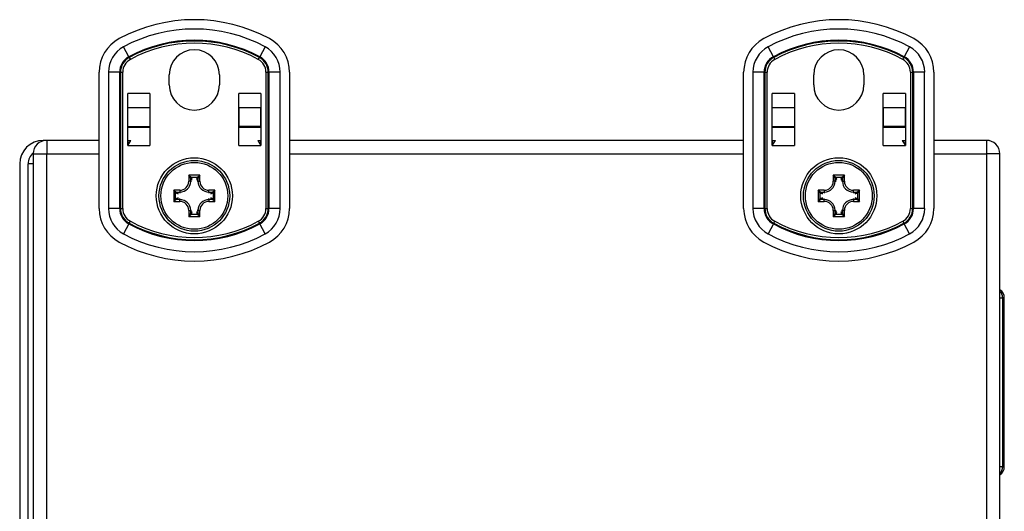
# Model space of a CAD drawing. Header units: inches. Extents: x 3.2 to 50.2, y 2.5 to 32.1.
# Tile 9 of 34: x 3.6 to 9.7, y 17.9 to 20.9. Entities that reach past the tile are written whole.
import ezdxf

# ---------------------------------------------------------------- set-up
doc = ezdxf.new("R2010")
doc.units = ezdxf.units.IN
doc.header["$MEASUREMENT"] = 0
doc.layers.add('Visible Edges(ANSI)', color=7, linetype='Continuous', lineweight=25)
doc.layers.add('Visible Tangent Edges(ANSI)', color=7, linetype='Continuous', lineweight=25)

msp = doc.modelspace()

# ---------------------------------------------------------------- linework, layer by layer
at = {"layer": 'Visible Edges(ANSI)'}
for p, q in [((4.0892, 19.7787), (4.0892, 20.6239)), ((4.5237, 20.5453), (4.5237, 20.6073)), ((4.8357, 20.6073), (4.8357, 20.5453)), ((5.2703, 20.6239), (5.2703, 19.7787)), ((8.0892, 19.7787), (8.0892, 20.6239)), ((8.5237, 20.5453), (8.5237, 20.6073)), ((8.8357, 20.6073), (8.8357, 20.5453)), ((9.2703, 20.6239), (9.2703, 19.7787)), ((4.2661, 20.4918), (4.2662, 20.4918)), ((4.2661, 20.1698), (4.2661, 20.4918)), ((4.2662, 20.4044), (4.2662, 20.4918)), ((4.404, 20.4918), (4.404, 20.4044)), ((4.404, 20.4918), (4.4041, 20.4918)), ((4.4041, 20.4918), (4.4041, 20.1698)), ((4.9553, 20.4918), (4.9554, 20.4918)), ((4.9553, 20.1698), (4.9553, 20.4918)), ((4.9554, 20.4044), (4.9554, 20.4918)), ((5.0932, 20.4918), (5.0932, 20.4044)), ((5.0932, 20.4918), (5.0933, 20.4918)), ((5.0933, 20.4918), (5.0933, 20.1698)), ((8.2661, 20.4918), (8.2662, 20.4918)), ((8.2661, 20.1698), (8.2661, 20.4918)), ((8.2662, 20.4044), (8.2662, 20.4918)), ((8.404, 20.4918), (8.404, 20.4044)), ((8.404, 20.4918), (8.4041, 20.4918)), ((8.4041, 20.4918), (8.4041, 20.1698)), ((8.9553, 20.4918), (8.9554, 20.4918)), ((8.9553, 20.1698), (8.9553, 20.4918)), ((8.9554, 20.4044), (8.9554, 20.4918)), ((9.0932, 20.4918), (9.0932, 20.4044)), ((9.0932, 20.4918), (9.0933, 20.4918)), ((9.0933, 20.4918), (9.0933, 20.1698)), ((4.2662, 20.2871), (4.2662, 20.4044)), ((4.404, 20.4044), (4.404, 20.2871)), ((4.9554, 20.4044), (4.9554, 20.2871)), ((5.0932, 20.2871), (5.0932, 20.4044)), ((8.2662, 20.2871), (8.2662, 20.4044)), ((8.404, 20.4044), (8.404, 20.2871)), ((8.9554, 20.4044), (8.9554, 20.2871)), ((9.0932, 20.2871), (9.0932, 20.4044)), ((4.2662, 20.2801), (4.2662, 20.2871)), ((4.2662, 20.2013), (4.2662, 20.2801)), ((4.404, 20.2801), (4.2662, 20.2801)), ((4.404, 20.2871), (4.404, 20.2801)), ((4.404, 20.2801), (4.404, 20.1698)), ((4.9554, 20.2871), (4.9554, 20.2801)), ((4.9554, 20.1698), (4.9554, 20.2801)), ((5.0932, 20.2801), (4.9554, 20.2801)), ((5.0932, 20.2801), (5.0932, 20.2871)), ((5.0932, 20.2801), (5.0932, 20.2013)), ((8.2662, 20.2801), (8.2662, 20.2871)), ((8.2662, 20.2013), (8.2662, 20.2801)), ((8.404, 20.2801), (8.2662, 20.2801)), ((8.404, 20.2871), (8.404, 20.2801)), ((8.404, 20.2801), (8.404, 20.1698)), ((8.9554, 20.2871), (8.9554, 20.2801)), ((8.9554, 20.1698), (8.9554, 20.2801)), ((9.0932, 20.2801), (8.9554, 20.2801)), ((9.0932, 20.2801), (9.0932, 20.2871)), ((9.0932, 20.2801), (9.0932, 20.2013)), ((3.7637, 20.2013), (3.7418, 20.2013)), ((4.0892, 20.2013), (3.7637, 20.2013)), ((4.2662, 20.2013), (4.2661, 20.2013)), ((4.2662, 20.1698), (4.2661, 20.1698)), ((4.2662, 20.2013), (4.2859, 20.2013)), ((4.2662, 20.1698), (4.2859, 20.2013)), ((4.2662, 20.2013), (4.2662, 20.1698)), ((4.4041, 20.2013), (4.404, 20.2013)), ((4.4041, 20.1698), (4.404, 20.1698)), ((4.9554, 20.2013), (4.9553, 20.2013)), ((4.9554, 20.1698), (4.9553, 20.1698)), ((5.0735, 20.2013), (5.0932, 20.1698)), ((5.0735, 20.2013), (5.0932, 20.2013)), ((5.0933, 20.2013), (5.0932, 20.2013)), ((5.0932, 20.1698), (5.0932, 20.2013)), ((5.0933, 20.1698), (5.0932, 20.1698)), ((8.0892, 20.2013), (5.2703, 20.2013)), ((8.2662, 20.2013), (8.2661, 20.2013)), ((8.2662, 20.1698), (8.2661, 20.1698)), ((8.2662, 20.2013), (8.2859, 20.2013)), ((8.2662, 20.1698), (8.2859, 20.2013)), ((8.2662, 20.2013), (8.2662, 20.1698)), ((8.4041, 20.2013), (8.404, 20.2013)), ((8.4041, 20.1698), (8.404, 20.1698)), ((8.9554, 20.2013), (8.9553, 20.2013)), ((8.9554, 20.1698), (8.9553, 20.1698)), ((9.0735, 20.2013), (9.0932, 20.1698)), ((9.0735, 20.2013), (9.0932, 20.2013)), ((9.0933, 20.2013), (9.0932, 20.2013)), ((9.0932, 20.1698), (9.0932, 20.2013)), ((9.0933, 20.1698), (9.0932, 20.1698)), ((9.5957, 20.2013), (9.2703, 20.2013)), ((3.6797, 20.1173), (3.6797, 14.2853)), ((9.6797, 14.2853), (9.6797, 20.1173)), ((3.5958, 20.0553), (3.5958, 14.3473)), ((3.6488, 14.3473), (3.6488, 20.0553)), ((9.7069, 18.1777), (9.7069, 19.2249))]:
    msp.add_line(p, q, dxfattribs=at)
for centre, radius in [((4.6797, 19.8573), 0.2362), ((4.6797, 19.8573), 0.2195), ((8.6797, 19.8573), 0.2362), ((8.6797, 19.8573), 0.2195)]:
    msp.add_circle(centre, radius, dxfattribs=at)
for centre, radius, start, end in [((4.6797, 19.9651), 0.9843, 61.72629, 118.27371), ((8.6797, 19.9651), 0.9843, 61.72629, 118.27371), ((4.3254, 20.6239), 0.2362, 118.27371, 180), ((5.0341, 20.6239), 0.2362, 0, 61.72629), ((8.3254, 20.6239), 0.2362, 118.27371, 180), ((9.0341, 20.6239), 0.2362, 0, 61.72629), ((4.6797, 20.6073), 0.156, 0, 180), ((8.6797, 20.6073), 0.156, 0, 180), ((4.6797, 20.5453), 0.156, 180, 0), ((8.6797, 20.5453), 0.156, 180, 0), ((3.7418, 20.0553), 0.146, 90, 180), ((3.7637, 20.1173), 0.084, 90, 180), ((9.5957, 20.1173), 0.084, 0, 90), ((3.7418, 20.0553), 0.093, 131.57979, 180), ((4.3254, 19.7787), 0.2362, 180, 241.72629), ((5.0341, 19.7787), 0.2362, 298.27371, 0), ((8.3254, 19.7787), 0.2362, 180, 241.72629), ((9.0341, 19.7787), 0.2362, 298.27371, 0), ((4.6797, 20.4375), 0.9843, 241.72629, 298.27371), ((8.6797, 20.4375), 0.9843, 241.72629, 298.27371), ((9.6479, 19.2249), 0.0591, 0, 57.3562), ((9.6479, 18.1777), 0.0591, 302.6438, 0)]:
    msp.add_arc(centre, radius, start, end, dxfattribs=at)
at = {"layer": 'Visible Tangent Edges(ANSI)'}
for p, q in [((4.2738, 20.7198), (4.2408, 20.7811)), ((5.1186, 20.7811), (5.0857, 20.7198)), ((8.2738, 20.7198), (8.2408, 20.7811)), ((9.1186, 20.7811), (9.0857, 20.7198)), ((4.276, 20.7156), (4.2738, 20.7198)), ((5.0834, 20.7156), (5.0857, 20.7198)), ((8.276, 20.7156), (8.2738, 20.7198)), ((9.0834, 20.7156), (9.0857, 20.7198)), ((4.276, 20.7156), (4.2826, 20.7034)), ((5.0768, 20.7034), (5.0834, 20.7156)), ((8.276, 20.7156), (8.2826, 20.7034)), ((9.0768, 20.7034), (9.0834, 20.7156)), ((4.2164, 20.6239), (4.1468, 20.6239)), ((4.1468, 20.6239), (4.1468, 19.7787)), ((4.2164, 19.7787), (4.2164, 20.6239)), ((4.2212, 20.6239), (4.2164, 20.6239)), ((4.2212, 20.6239), (4.2351, 20.6239)), ((4.2212, 20.6239), (4.2212, 19.7787)), ((4.2351, 19.7787), (4.2351, 20.6239)), ((5.1243, 20.6239), (5.1243, 19.7787)), ((5.1243, 20.6239), (5.1383, 20.6239)), ((5.1383, 19.7787), (5.1383, 20.6239)), ((5.1383, 20.6239), (5.143, 20.6239)), ((5.2126, 20.6239), (5.143, 20.6239)), ((5.143, 20.6239), (5.143, 19.7787)), ((5.2126, 19.7787), (5.2126, 20.6239)), ((8.2164, 20.6239), (8.1468, 20.6239)), ((8.1468, 20.6239), (8.1468, 19.7787)), ((8.2164, 19.7787), (8.2164, 20.6239)), ((8.2212, 20.6239), (8.2164, 20.6239)), ((8.2212, 20.6239), (8.2351, 20.6239)), ((8.2212, 20.6239), (8.2212, 19.7787)), ((8.2351, 19.7787), (8.2351, 20.6239)), ((9.1243, 20.6239), (9.1243, 19.7787)), ((9.1243, 20.6239), (9.1383, 20.6239)), ((9.1383, 19.7787), (9.1383, 20.6239)), ((9.1383, 20.6239), (9.143, 20.6239)), ((9.2126, 20.6239), (9.143, 20.6239)), ((9.143, 20.6239), (9.143, 19.7787)), ((9.2126, 19.7787), (9.2126, 20.6239)), ((4.404, 20.4918), (4.2662, 20.4918)), ((5.0932, 20.4918), (4.9554, 20.4918)), ((8.404, 20.4918), (8.2662, 20.4918)), ((9.0932, 20.4918), (8.9554, 20.4918)), ((4.2662, 20.4044), (4.404, 20.4044)), ((4.9554, 20.4044), (5.0932, 20.4044)), ((8.2662, 20.4044), (8.404, 20.4044)), ((8.9554, 20.4044), (9.0932, 20.4044)), ((4.2662, 20.2871), (4.404, 20.2871)), ((5.0932, 20.2871), (4.9554, 20.2871)), ((8.2662, 20.2871), (8.404, 20.2871)), ((9.0932, 20.2871), (8.9554, 20.2871)), ((3.7637, 20.2013), (3.7637, 20.1173)), ((4.2662, 20.1698), (4.404, 20.1698)), ((4.9554, 20.1698), (5.0932, 20.1698)), ((8.2662, 20.1698), (8.404, 20.1698)), ((8.9554, 20.1698), (9.0932, 20.1698)), ((9.5957, 20.2013), (9.5957, 20.1173)), ((3.6797, 20.1173), (3.7637, 20.1173)), ((3.7637, 20.1173), (4.0892, 20.1173)), ((3.7637, 14.2853), (3.7637, 20.1173)), ((5.2703, 20.1173), (8.0892, 20.1173)), ((9.2703, 20.1173), (9.5957, 20.1173)), ((9.6797, 20.1173), (9.5957, 20.1173)), ((9.5957, 20.1173), (9.5957, 14.2853)), ((3.6797, 20.0553), (3.6488, 20.0553)), ((4.6453, 19.985), (4.6453, 19.9479)), ((4.7142, 19.985), (4.6453, 19.985)), ((4.6453, 19.985), (4.6607, 19.9734)), ((4.6568, 19.9696), (4.6453, 19.985)), ((4.6988, 19.9734), (4.7142, 19.985)), ((4.7142, 19.985), (4.7026, 19.9696)), ((4.7142, 19.9479), (4.7142, 19.985)), ((8.6453, 19.985), (8.6453, 19.9479)), ((8.7142, 19.985), (8.6453, 19.985)), ((8.6453, 19.985), (8.6607, 19.9734)), ((8.6568, 19.9696), (8.6453, 19.985)), ((8.6988, 19.9734), (8.7142, 19.985)), ((8.7142, 19.985), (8.7026, 19.9696)), ((8.7142, 19.9479), (8.7142, 19.985)), ((4.6571, 19.9479), (4.6453, 19.9479)), ((4.6571, 19.9479), (4.6571, 19.9692)), ((4.6571, 19.9692), (4.663, 19.9547)), ((4.6571, 19.9479), (4.663, 19.9479)), ((4.6607, 19.9734), (4.6988, 19.9734)), ((4.6669, 19.9587), (4.661, 19.973)), ((4.6985, 19.973), (4.6926, 19.9587)), ((4.6965, 19.9547), (4.7024, 19.9692)), ((4.7024, 19.9479), (4.6965, 19.9479)), ((4.7024, 19.9692), (4.7024, 19.9479)), ((4.7024, 19.9479), (4.7142, 19.9479)), ((8.6571, 19.9479), (8.6453, 19.9479)), ((8.6571, 19.9479), (8.6571, 19.9692)), ((8.6571, 19.9692), (8.663, 19.9547)), ((8.6571, 19.9479), (8.663, 19.9479)), ((8.6607, 19.9734), (8.6988, 19.9734)), ((8.6669, 19.9587), (8.661, 19.973)), ((8.6985, 19.973), (8.6926, 19.9587)), ((8.6965, 19.9547), (8.7024, 19.9692)), ((8.7024, 19.9479), (8.6965, 19.9479)), ((8.7024, 19.9692), (8.7024, 19.9479)), ((8.7024, 19.9479), (8.7142, 19.9479)), ((4.5521, 19.8918), (4.5521, 19.8229)), ((4.5892, 19.8918), (4.5521, 19.8918)), ((4.5636, 19.8764), (4.5521, 19.8918)), ((4.5521, 19.8918), (4.5675, 19.8802)), ((4.5636, 19.8383), (4.5636, 19.8764)), ((4.564, 19.8761), (4.5784, 19.8702)), ((4.5679, 19.88), (4.5892, 19.88)), ((4.5823, 19.874), (4.5679, 19.88)), ((4.5892, 19.8918), (4.5892, 19.88)), ((4.5892, 19.88), (4.5892, 19.874)), ((4.8074, 19.8918), (4.7703, 19.8918)), ((4.7703, 19.88), (4.7703, 19.8918)), ((4.7703, 19.88), (4.7703, 19.874)), ((4.7703, 19.88), (4.7916, 19.88)), ((4.7916, 19.88), (4.7772, 19.874)), ((4.7811, 19.8702), (4.7954, 19.8761)), ((4.792, 19.8802), (4.8074, 19.8918)), ((4.8074, 19.8918), (4.7959, 19.8764)), ((4.7959, 19.8764), (4.7959, 19.8383)), ((4.8074, 19.8229), (4.8074, 19.8918)), ((8.5521, 19.8918), (8.5521, 19.8229)), ((8.5892, 19.8918), (8.5521, 19.8918)), ((8.5636, 19.8764), (8.5521, 19.8918)), ((8.5521, 19.8918), (8.5675, 19.8802)), ((8.5636, 19.8383), (8.5636, 19.8764)), ((8.564, 19.8761), (8.5784, 19.8702)), ((8.5679, 19.88), (8.5892, 19.88)), ((8.5823, 19.874), (8.5679, 19.88)), ((8.5892, 19.8918), (8.5892, 19.88)), ((8.5892, 19.88), (8.5892, 19.874)), ((8.8074, 19.8918), (8.7703, 19.8918)), ((8.7703, 19.88), (8.7703, 19.8918)), ((8.7703, 19.88), (8.7703, 19.874)), ((8.7703, 19.88), (8.7916, 19.88)), ((8.7916, 19.88), (8.7772, 19.874)), ((8.7811, 19.8702), (8.7954, 19.8761)), ((8.792, 19.8802), (8.8074, 19.8918)), ((8.8074, 19.8918), (8.7959, 19.8764)), ((8.7959, 19.8764), (8.7959, 19.8383)), ((8.8074, 19.8229), (8.8074, 19.8918)), ((4.5521, 19.8229), (4.5636, 19.8383)), ((4.5675, 19.8344), (4.5521, 19.8229)), ((4.5521, 19.8229), (4.5892, 19.8229)), ((4.5784, 19.8445), (4.564, 19.8386)), ((4.5679, 19.8346), (4.5823, 19.8406)), ((4.5892, 19.8346), (4.5679, 19.8346)), ((4.5892, 19.8346), (4.5892, 19.8406)), ((4.5892, 19.8229), (4.5892, 19.8346)), ((4.7703, 19.8346), (4.7703, 19.8406)), ((4.7916, 19.8346), (4.7703, 19.8346)), ((4.7703, 19.8346), (4.7703, 19.8229)), ((4.7703, 19.8229), (4.8074, 19.8229)), ((4.7772, 19.8406), (4.7916, 19.8346)), ((4.7954, 19.8386), (4.7811, 19.8445)), ((4.8074, 19.8229), (4.792, 19.8344)), ((4.7959, 19.8383), (4.8074, 19.8229)), ((8.5521, 19.8229), (8.5636, 19.8383)), ((8.5675, 19.8344), (8.5521, 19.8229)), ((8.5521, 19.8229), (8.5892, 19.8229)), ((8.5784, 19.8445), (8.564, 19.8386)), ((8.5679, 19.8346), (8.5823, 19.8406)), ((8.5892, 19.8346), (8.5679, 19.8346)), ((8.5892, 19.8346), (8.5892, 19.8406)), ((8.5892, 19.8229), (8.5892, 19.8346)), ((8.7703, 19.8346), (8.7703, 19.8406)), ((8.7916, 19.8346), (8.7703, 19.8346)), ((8.7703, 19.8346), (8.7703, 19.8229)), ((8.7703, 19.8229), (8.8074, 19.8229)), ((8.7772, 19.8406), (8.7916, 19.8346)), ((8.7954, 19.8386), (8.7811, 19.8445)), ((8.8074, 19.8229), (8.792, 19.8344)), ((8.7959, 19.8383), (8.8074, 19.8229)), ((4.2164, 19.7787), (4.1468, 19.7787)), ((4.2212, 19.7787), (4.2164, 19.7787)), ((4.2212, 19.7787), (4.2351, 19.7787)), ((4.6453, 19.7668), (4.6571, 19.7668)), ((4.6453, 19.7668), (4.6453, 19.7296)), ((4.6453, 19.7296), (4.6568, 19.745)), ((4.6607, 19.7412), (4.6453, 19.7296)), ((4.6571, 19.7668), (4.663, 19.7668)), ((4.6571, 19.7454), (4.6571, 19.7668)), ((4.663, 19.7599), (4.6571, 19.7454)), ((4.6988, 19.7412), (4.6607, 19.7412)), ((4.661, 19.7416), (4.6669, 19.7559)), ((4.6926, 19.7559), (4.6985, 19.7416)), ((4.7024, 19.7668), (4.6965, 19.7668)), ((4.7024, 19.7454), (4.6965, 19.7599)), ((4.7142, 19.7296), (4.6988, 19.7412)), ((4.7024, 19.7668), (4.7024, 19.7454)), ((4.7142, 19.7668), (4.7024, 19.7668)), ((4.7026, 19.745), (4.7142, 19.7296)), ((4.7142, 19.7296), (4.7142, 19.7668)), ((5.1243, 19.7787), (5.1383, 19.7787)), ((5.1383, 19.7787), (5.143, 19.7787)), ((5.2126, 19.7787), (5.143, 19.7787)), ((8.2164, 19.7787), (8.1468, 19.7787)), ((8.2212, 19.7787), (8.2164, 19.7787)), ((8.2212, 19.7787), (8.2351, 19.7787)), ((8.6453, 19.7668), (8.6571, 19.7668)), ((8.6453, 19.7668), (8.6453, 19.7296)), ((8.6453, 19.7296), (8.6568, 19.745)), ((8.6607, 19.7412), (8.6453, 19.7296)), ((8.6571, 19.7668), (8.663, 19.7668)), ((8.6571, 19.7454), (8.6571, 19.7668)), ((8.663, 19.7599), (8.6571, 19.7454)), ((8.6988, 19.7412), (8.6607, 19.7412)), ((8.661, 19.7416), (8.6669, 19.7559)), ((8.6926, 19.7559), (8.6985, 19.7416)), ((8.7024, 19.7668), (8.6965, 19.7668)), ((8.7024, 19.7454), (8.6965, 19.7599)), ((8.7142, 19.7296), (8.6988, 19.7412)), ((8.7024, 19.7668), (8.7024, 19.7454)), ((8.7142, 19.7668), (8.7024, 19.7668)), ((8.7026, 19.745), (8.7142, 19.7296)), ((8.7142, 19.7296), (8.7142, 19.7668)), ((9.1243, 19.7787), (9.1383, 19.7787)), ((9.1383, 19.7787), (9.143, 19.7787)), ((9.2126, 19.7787), (9.143, 19.7787)), ((4.2738, 19.6828), (4.2408, 19.6215)), ((4.276, 19.687), (4.2738, 19.6828)), ((4.276, 19.687), (4.2826, 19.6992)), ((4.6453, 19.7296), (4.7142, 19.7296)), ((5.0768, 19.6992), (5.0834, 19.687)), ((5.0834, 19.687), (5.0857, 19.6828)), ((5.1186, 19.6215), (5.0857, 19.6828)), ((8.2738, 19.6828), (8.2408, 19.6215)), ((8.276, 19.687), (8.2738, 19.6828)), ((8.276, 19.687), (8.2826, 19.6992)), ((8.6453, 19.7296), (8.7142, 19.7296)), ((9.0768, 19.6992), (9.0834, 19.687)), ((9.0834, 19.687), (9.0857, 19.6828)), ((9.1186, 19.6215), (9.0857, 19.6828)), ((9.6797, 19.2249), (9.6962, 19.2249)), ((9.7069, 19.2249), (9.6962, 19.2249)), ((9.6962, 19.2249), (9.6962, 18.1777)), ((9.6962, 18.1777), (9.6797, 18.1777)), ((9.6962, 18.1777), (9.7069, 18.1777))]:
    msp.add_line(p, q, dxfattribs=at)
for centre in [(4.6797, 19.8573), (8.6797, 19.8573)]:
    msp.add_circle(centre, 0.2077, dxfattribs=at)
for centre, radius, start, end in [((4.6797, 19.9651), 0.9266, 61.72629, 118.27371), ((8.6797, 19.9651), 0.9266, 61.72629, 118.27371), ((4.3254, 20.6239), 0.1786, 118.27371, 180), ((4.6797, 19.9651), 0.857, 61.72629, 118.27371), ((4.6797, 19.9651), 0.8522, 61.72629, 118.27371), ((4.6797, 19.9651), 0.8383, 61.72629, 118.27371), ((5.0341, 20.6239), 0.1786, 0, 61.72629), ((8.3254, 20.6239), 0.1786, 118.27371, 180), ((8.6797, 19.9651), 0.857, 61.72629, 118.27371), ((8.6797, 19.9651), 0.8522, 61.72629, 118.27371), ((8.6797, 19.9651), 0.8383, 61.72629, 118.27371), ((9.0341, 20.6239), 0.1786, 0, 61.72629), ((4.3254, 20.6239), 0.109, 118.27371, 180), ((5.0341, 20.6239), 0.109, 0, 61.72629), ((8.3254, 20.6239), 0.109, 118.27371, 180), ((9.0341, 20.6239), 0.109, 0, 61.72629), ((4.3254, 20.6239), 0.1042, 118.27371, 180), ((4.3254, 20.6239), 0.0903, 118.27371, 180), ((5.0341, 20.6239), 0.0903, 0, 61.72629), ((5.0341, 20.6239), 0.1042, 0, 61.72629), ((8.3254, 20.6239), 0.1042, 118.27371, 180), ((8.3254, 20.6239), 0.0903, 118.27371, 180), ((9.0341, 20.6239), 0.0903, 0, 61.72629), ((9.0341, 20.6239), 0.1042, 0, 61.72629), ((4.5892, 19.9479), 0.0679, 270, 0), ((4.5892, 19.9479), 0.0561, 270, 0), ((4.7703, 19.9479), 0.0679, 180, 270), ((4.7703, 19.9479), 0.0561, 180, 270), ((8.5892, 19.9479), 0.0679, 270, 0), ((8.5892, 19.9479), 0.0561, 270, 0), ((8.7703, 19.9479), 0.0679, 180, 270), ((8.7703, 19.9479), 0.0561, 180, 270), ((4.5892, 19.7668), 0.0679, 0, 90), ((4.5892, 19.7668), 0.0561, 0, 90), ((4.7703, 19.7668), 0.0679, 90, 180), ((4.7703, 19.7668), 0.0561, 90, 180), ((8.5892, 19.7668), 0.0679, 0, 90), ((8.5892, 19.7668), 0.0561, 0, 90), ((8.7703, 19.7668), 0.0679, 90, 180), ((8.7703, 19.7668), 0.0561, 90, 180), ((4.3254, 19.7787), 0.1786, 180, 241.72629), ((4.3254, 19.7787), 0.109, 180, 241.72629), ((4.3254, 19.7787), 0.1042, 180, 241.72629), ((4.3254, 19.7787), 0.0903, 180, 241.72629), ((5.0341, 19.7787), 0.0903, 298.27371, 0), ((5.0341, 19.7787), 0.1042, 298.27371, 0), ((5.0341, 19.7787), 0.109, 298.27371, 0), ((5.0341, 19.7787), 0.1786, 298.27371, 0), ((8.3254, 19.7787), 0.1786, 180, 241.72629), ((8.3254, 19.7787), 0.109, 180, 241.72629), ((8.3254, 19.7787), 0.1042, 180, 241.72629), ((8.3254, 19.7787), 0.0903, 180, 241.72629), ((9.0341, 19.7787), 0.0903, 298.27371, 0), ((9.0341, 19.7787), 0.1042, 298.27371, 0), ((9.0341, 19.7787), 0.109, 298.27371, 0), ((9.0341, 19.7787), 0.1786, 298.27371, 0), ((4.6797, 20.4375), 0.857, 241.72629, 298.27371), ((4.6797, 20.4375), 0.8522, 241.72629, 298.27371), ((4.6797, 20.4375), 0.8383, 241.72629, 298.27371), ((8.6797, 20.4375), 0.857, 241.72629, 298.27371), ((8.6797, 20.4375), 0.8522, 241.72629, 298.27371), ((8.6797, 20.4375), 0.8383, 241.72629, 298.27371), ((4.6797, 20.4375), 0.9266, 241.72629, 298.27371), ((8.6797, 20.4375), 0.9266, 241.72629, 298.27371)]:
    msp.add_arc(centre, radius, start, end, dxfattribs=at)
for centre, major_axis, ratio, start_param, end_param in [((4.6607, 19.9696), (0.00278, 0.00278), 0.957668, 0.807019, 2.334574), ((4.6453, 19.9689), (0.0118, 0), 0.283409, 0.087266, 0.20944), ((4.661, 19.9692), (0.00364, 0.0015), 0.974585, 1.189307, 2.741981), ((4.6453, 19.9727), (-0.0157, 0), 0.212557, 3.228859, 3.351032), ((4.7142, 19.9727), (-0.0157, 0), 0.212557, 6.073746, 6.195919), ((4.6985, 19.9692), (0.00364, -0.0015), 0.974585, 0.399611, 1.952286), ((4.6988, 19.9696), (0.00278, -0.00278), 0.957668, 0.807019, 2.334574), ((4.7142, 19.9689), (0.0118, 0), 0.283409, 2.932153, 3.054326), ((8.6607, 19.9696), (0.00278, 0.00278), 0.957668, 0.807019, 2.334574), ((8.6453, 19.9689), (0.0118, 0), 0.283409, 0.087266, 0.20944), ((8.661, 19.9692), (0.00364, 0.0015), 0.974585, 1.189307, 2.741981), ((8.6453, 19.9727), (-0.0157, 0), 0.212557, 3.228859, 3.351032), ((8.7142, 19.9727), (-0.0157, 0), 0.212557, 6.073746, 6.195919), ((8.6985, 19.9692), (0.00364, -0.0015), 0.974585, 0.399611, 1.952286), ((8.6988, 19.9696), (0.00278, -0.00278), 0.957668, 0.807019, 2.334574), ((8.7142, 19.9689), (0.0118, 0), 0.283409, 2.932153, 3.054326), ((4.5675, 19.8764), (0.00278, 0.00278), 0.957668, 0.807019, 2.334574), ((4.5643, 19.8918), (0, -0.0157), 0.212557, 6.073746, 6.195919), ((4.5679, 19.8761), (0.0015, 0.00364), 0.974585, 0.399611, 1.952286), ((4.5682, 19.8918), (0, 0.0118), 0.283409, 2.932153, 3.054326), ((4.7913, 19.8918), (0, -0.0118), 0.283409, 0.087266, 0.20944), ((4.7916, 19.8761), (0.0015, -0.00364), 0.974585, 1.189307, 2.741981), ((4.792, 19.8764), (0.00278, -0.00278), 0.957668, 0.807019, 2.334574), ((4.7952, 19.8918), (0, 0.0157), 0.212557, 3.228859, 3.351032), ((8.5675, 19.8764), (0.00278, 0.00278), 0.957668, 0.807019, 2.334574), ((8.5643, 19.8918), (0, -0.0157), 0.212557, 6.073746, 6.195919), ((8.5679, 19.8761), (0.0015, 0.00364), 0.974585, 0.399611, 1.952286), ((8.5682, 19.8918), (0, 0.0118), 0.283409, 2.932153, 3.054326), ((8.7913, 19.8918), (0, -0.0118), 0.283409, 0.087266, 0.20944), ((8.7916, 19.8761), (0.0015, -0.00364), 0.974585, 1.189307, 2.741981), ((8.792, 19.8764), (0.00278, -0.00278), 0.957668, 0.807019, 2.334574), ((8.7952, 19.8918), (0, 0.0157), 0.212557, 3.228859, 3.351032), ((4.5643, 19.8229), (0, -0.0157), 0.212557, 3.228859, 3.351032), ((4.5675, 19.8383), (-0.00278, 0.00278), 0.957668, 0.807019, 2.334574), ((4.5679, 19.8386), (-0.0015, 0.00364), 0.974585, 1.189307, 2.741981), ((4.5682, 19.8229), (0, 0.0118), 0.283409, 0.087266, 0.20944), ((4.7916, 19.8386), (0.0015, 0.00364), 0.974585, 3.541204, 5.093879), ((4.7913, 19.8229), (0, -0.0118), 0.283409, 2.932153, 3.054326), ((4.792, 19.8383), (0.00278, 0.00278), 0.957668, 3.948611, 5.476167), ((4.7952, 19.8229), (0, 0.0157), 0.212557, 6.073746, 6.195919), ((8.5643, 19.8229), (0, -0.0157), 0.212557, 3.228859, 3.351032), ((8.5675, 19.8383), (-0.00278, 0.00278), 0.957668, 0.807019, 2.334574), ((8.5679, 19.8386), (-0.0015, 0.00364), 0.974585, 1.189307, 2.741981), ((8.5682, 19.8229), (0, 0.0118), 0.283409, 0.087266, 0.20944), ((8.7916, 19.8386), (0.0015, 0.00364), 0.974585, 3.541204, 5.093879), ((8.7913, 19.8229), (0, -0.0118), 0.283409, 2.932153, 3.054326), ((8.792, 19.8383), (0.00278, 0.00278), 0.957668, 3.948611, 5.476167), ((8.7952, 19.8229), (0, 0.0157), 0.212557, 6.073746, 6.195919), ((4.6453, 19.7457), (-0.0118, 0), 0.283409, 2.932153, 3.054326), ((4.6607, 19.745), (-0.00278, 0.00278), 0.957668, 0.807019, 2.334574), ((4.661, 19.7454), (-0.00364, 0.0015), 0.974585, 0.399611, 1.952286), ((4.6453, 19.7419), (0.0157, 0), 0.212557, 6.073746, 6.195919), ((4.6985, 19.7454), (-0.00364, -0.0015), 0.974585, 1.189307, 2.741981), ((4.7142, 19.7419), (0.0157, 0), 0.212557, 3.228859, 3.351032), ((4.6988, 19.745), (-0.00278, -0.00278), 0.957668, 0.807019, 2.334574), ((4.7142, 19.7457), (-0.0118, 0), 0.283409, 0.087266, 0.20944), ((8.6453, 19.7457), (-0.0118, 0), 0.283409, 2.932153, 3.054326), ((8.6607, 19.745), (-0.00278, 0.00278), 0.957668, 0.807019, 2.334574), ((8.661, 19.7454), (-0.00364, 0.0015), 0.974585, 0.399611, 1.952286), ((8.6453, 19.7419), (0.0157, 0), 0.212557, 6.073746, 6.195919), ((8.6985, 19.7454), (-0.00364, -0.0015), 0.974585, 1.189307, 2.741981), ((8.7142, 19.7419), (0.0157, 0), 0.212557, 3.228859, 3.351032), ((8.6988, 19.745), (-0.00278, -0.00278), 0.957668, 0.807019, 2.334574), ((8.7142, 19.7457), (-0.0118, 0), 0.283409, 0.087266, 0.20944), ((9.6404, 19.2249), (0, 0.0591), 0.945519, 4.712389, 5.500841), ((9.6404, 18.1777), (0, 0.0591), 0.945519, 3.923937, 4.712389)]:
    msp.add_ellipse(centre, major_axis=major_axis, ratio=ratio, start_param=start_param, end_param=end_param, dxfattribs=at)

doc.saveas('drawing.dxf')
